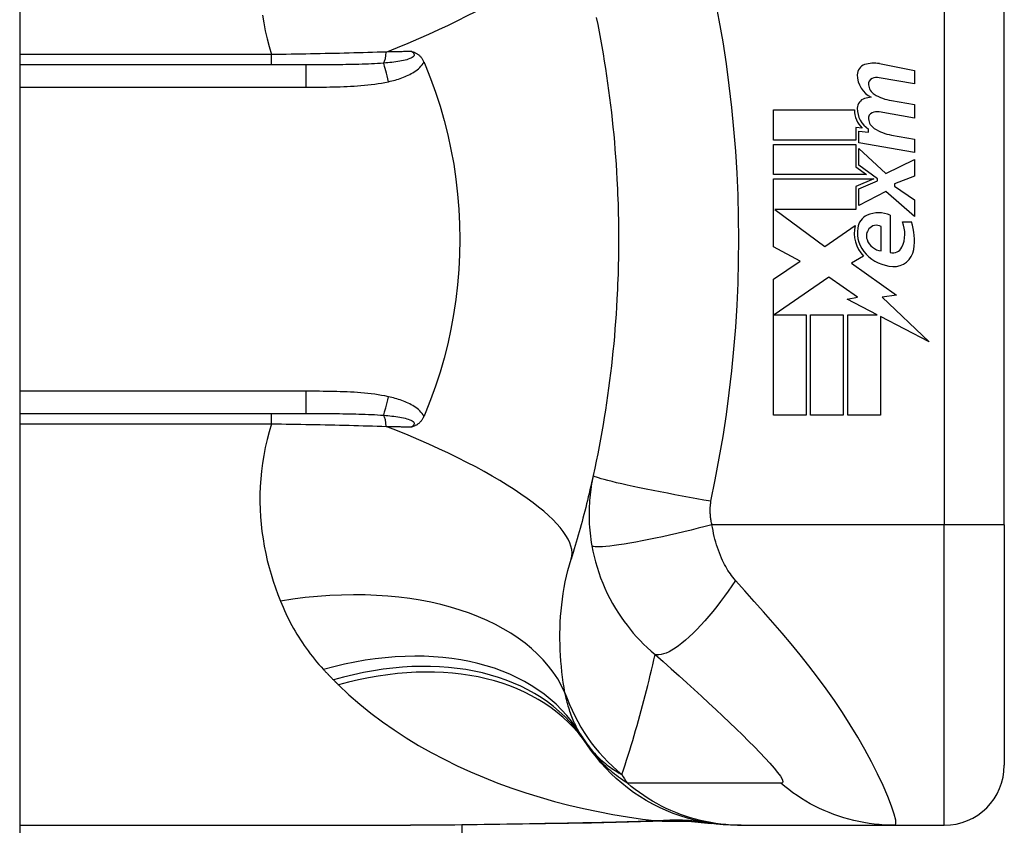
# Model space of a CAD drawing. Header units: inches. Extents: x 5 to 143, y 9 to 75.
# Tile 100 of 125: x 85.645 to 86.29, y 52.042 to 52.57. Entities that reach past the tile are written whole.
import ezdxf

# ---------------------------------------------------------------- set-up
doc = ezdxf.new("R2010")
doc.units = ezdxf.units.IN
doc.header["$MEASUREMENT"] = 0
doc.layers.add('Visible Edges(ANSI)', color=7, linetype='Continuous', lineweight=25)
doc.layers.add('Visible Tangent Edges(ANSI)', color=7, linetype='Continuous', lineweight=25)

msp = doc.modelspace()

# ---------------------------------------------------------------- linework, layer by layer
at = {"layer": 'Visible Edges(ANSI)'}
for p, q in [((85.64522, 56.51508), (85.64522, 27.03408)), ((86.2901, 52.23907), (86.2901, 52.61309)), ((85.83261, 52.54025), (85.64522, 52.54025)), ((86.20835, 52.54104), (86.2312, 52.5366)), ((86.2312, 52.5366), (86.2312, 52.5278)), ((86.2312, 52.5278), (86.2082, 52.53185)), ((86.2162, 52.51685), (86.2312, 52.5142)), ((86.2312, 52.5142), (86.2312, 52.5054)), ((86.139, 52.5108), (86.192, 52.5108)), ((86.139, 52.491), (86.139, 52.5108)), ((86.2312, 52.5054), (86.2082, 52.50946)), ((86.1929, 52.4992), (86.1929, 52.491)), ((86.197, 52.49884), (86.1929, 52.4992)), ((86.1948, 52.4968), (86.2012, 52.49624)), ((86.1948, 52.48922), (86.1948, 52.4968)), ((86.2012, 52.49624), (86.2012, 52.49818)), ((86.2162, 52.49425), (86.2312, 52.4916)), ((86.1929, 52.491), (86.139, 52.491)), ((86.139, 52.4882), (86.1929, 52.4882)), ((86.139, 52.4684), (86.139, 52.4882)), ((86.1929, 52.4882), (86.1929, 52.47342)), ((86.2312, 52.4828), (86.1948, 52.48922)), ((86.2312, 52.4916), (86.2312, 52.4828)), ((86.1948, 52.4854), (86.21248, 52.4692)), ((86.1948, 52.4745), (86.1948, 52.4854)), ((86.20705, 52.4656), (86.1948, 52.4745)), ((86.21248, 52.4692), (86.2312, 52.4782)), ((86.2312, 52.4782), (86.2312, 52.4674)), ((86.1998, 52.4684), (86.139, 52.4684)), ((86.1929, 52.47342), (86.1998, 52.4684)), ((86.139, 52.4656), (86.20468, 52.4656)), ((86.139, 52.421), (86.139, 52.4656)), ((86.20468, 52.4656), (86.1929, 52.4606)), ((86.1948, 52.459), (86.20705, 52.4642)), ((86.20705, 52.4642), (86.20705, 52.4656)), ((86.2312, 52.4674), (86.2182, 52.4624)), ((86.2182, 52.4624), (86.2182, 52.4608)), ((86.1929, 52.4606), (86.1929, 52.4456)), ((86.1948, 52.4482), (86.1948, 52.459)), ((86.2126, 52.4574), (86.1948, 52.4482)), ((86.2312, 52.441), (86.2126, 52.4574)), ((86.2182, 52.4608), (86.2312, 52.4518)), ((86.2312, 52.4518), (86.2312, 52.441)), ((86.13983, 52.4456), (86.1725, 52.4212)), ((86.1929, 52.4456), (86.13983, 52.4456)), ((86.2154, 52.4418), (86.2154, 52.4174)), ((86.2234, 52.4374), (86.2294, 52.4374)), ((86.1725, 52.4212), (86.1924, 52.435)), ((86.2094, 52.4184), (86.2094, 52.4344)), ((86.15641, 52.41175), (86.139, 52.421)), ((86.139, 52.4), (86.15641, 52.41175)), ((86.1978, 52.41503), (86.1901, 52.4104)), ((86.1901, 52.4104), (86.21946, 52.38946)), ((86.139, 52.3108), (86.139, 52.4)), ((86.1752, 52.4012), (86.1394, 52.3766)), ((86.1939, 52.38811), (86.1752, 52.4012)), ((86.1872, 52.3868), (86.1939, 52.38811)), ((86.20679, 52.3766), (86.1872, 52.3868)), ((86.21946, 52.38946), (86.21, 52.38813)), ((86.21, 52.38813), (86.2408, 52.3589)), ((86.1394, 52.3766), (86.1604, 52.3766)), ((86.1604, 52.3766), (86.1604, 52.3108)), ((86.1632, 52.3766), (86.1846, 52.3766)), ((86.1632, 52.3108), (86.1632, 52.3766)), ((86.1846, 52.3766), (86.1846, 52.3108)), ((86.1876, 52.3766), (86.20679, 52.3766)), ((86.1876, 52.3108), (86.1876, 52.3766)), ((86.209, 52.37545), (86.209, 52.3108)), ((86.2408, 52.3589), (86.209, 52.37545)), ((85.64522, 52.3119), (85.83261, 52.3119)), ((86.1604, 52.3108), (86.139, 52.3108)), ((86.1846, 52.3108), (86.1632, 52.3108)), ((86.209, 52.3108), (86.1876, 52.3108)), ((86.2901, 52.23907), (86.2901, 52.08159)), ((85.64522, 52.04222), (85.90117, 52.04222)), ((85.93474, 52.04241), (85.93474, 51.95992)), ((86.11535, 52.04222), (86.11777, 52.04222)), ((86.11777, 52.04222), (86.21819, 52.04222)), ((86.21819, 52.04222), (86.25073, 52.04222))]:
    msp.add_line(p, q, dxfattribs=at)
at = {"layer": 'Visible Edges(ANSI)', "flags": 128}
for points in [[(86.02288, 52.57136), (86.02384, 52.56662), (86.02476, 52.56186), (86.02565, 52.5571), (86.02651, 52.55232), (86.02733, 52.54755), (86.02812, 52.54276), (86.02888, 52.53797), (86.02961, 52.53317), (86.03031, 52.52836), (86.03097, 52.52355), (86.0316, 52.51873), (86.0322, 52.51391), (86.03276, 52.50908), (86.0333, 52.50424), (86.0338, 52.4994), (86.03427, 52.49456), (86.03471, 52.48972), (86.03511, 52.48487), (86.03548, 52.48001), (86.03582, 52.47516), (86.03613, 52.4703), (86.03641, 52.46544)], [(85.90206, 52.54901), (85.90244, 52.54889), (85.90282, 52.54876), (85.9032, 52.54863), (85.90357, 52.54849), (85.90395, 52.54833), (85.90432, 52.54816), (85.9047, 52.54797), (85.90507, 52.54777), (85.90544, 52.54756), (85.90581, 52.54732), (85.90617, 52.54706), (85.90654, 52.54678), (85.90689, 52.54648), (85.90725, 52.54615), (85.90759, 52.5458), (85.90792, 52.54543), (85.90823, 52.54506), (85.90853, 52.54466), (85.90882, 52.54425), (85.90908, 52.54383), (85.90934, 52.5434), (85.90958, 52.54296), (85.9098, 52.54251), (85.91001, 52.54204)], [(85.91001, 52.54204), (85.91004, 52.54197), (85.91007, 52.54189), (85.91011, 52.54182), (85.91014, 52.54174), (85.91017, 52.54167), (85.9102, 52.54159), (85.91023, 52.54152), (85.91027, 52.54145), (85.9103, 52.54137), (85.91033, 52.5413), (85.91036, 52.54122), (85.91039, 52.54115), (85.91042, 52.54107), (85.91046, 52.541), (85.91049, 52.54092), (85.91052, 52.54085), (85.91055, 52.54077), (85.91058, 52.5407), (85.91061, 52.54062), (85.91065, 52.54055), (85.91068, 52.54047), (85.91071, 52.5404), (85.91074, 52.54033), (85.91077, 52.54025)], [(85.91077, 52.54025), (85.91434, 52.53136), (85.91761, 52.52233), (85.92058, 52.51315), (85.92326, 52.50384), (85.92563, 52.49439), (85.9277, 52.48483), (85.92946, 52.47516), (85.9309, 52.46539), (85.93203, 52.45559), (85.93283, 52.44574), (85.93331, 52.43586), (85.93347, 52.42597), (85.9333, 52.41606), (85.93281, 52.40615), (85.932, 52.39628), (85.93087, 52.38649), (85.92943, 52.37678), (85.92767, 52.36716), (85.92561, 52.35765), (85.92325, 52.34825), (85.92058, 52.33897), (85.9176, 52.32981), (85.91434, 52.32079), (85.91077, 52.3119)], [(86.03641, 52.46544), (86.03657, 52.46216), (86.03673, 52.45888), (86.03686, 52.4556), (86.03699, 52.45233), (86.0371, 52.44905), (86.03719, 52.44577), (86.03727, 52.44249), (86.03734, 52.4392), (86.03739, 52.43592), (86.03743, 52.43264), (86.03745, 52.42936), (86.03746, 52.42608), (86.03745, 52.4228), (86.03743, 52.41951), (86.03739, 52.41623), (86.03734, 52.41295), (86.03727, 52.40967), (86.03719, 52.40639), (86.0371, 52.40311), (86.03699, 52.39983), (86.03686, 52.39655), (86.03673, 52.39327), (86.03657, 52.39), (86.03641, 52.38672)], [(86.03641, 52.38672), (86.03613, 52.38186), (86.03582, 52.377), (86.03548, 52.37214), (86.03511, 52.36729), (86.03471, 52.36244), (86.03427, 52.35759), (86.0338, 52.35275), (86.0333, 52.34791), (86.03276, 52.34308), (86.0322, 52.33825), (86.0316, 52.33343), (86.03097, 52.32861), (86.03031, 52.3238), (86.02961, 52.31899), (86.02888, 52.31419), (86.02812, 52.3094), (86.02733, 52.30461), (86.02651, 52.29983), (86.02565, 52.29506), (86.02476, 52.29029), (86.02384, 52.28554), (86.02288, 52.28079), (86.02189, 52.27606), (86.02087, 52.27133)], [(85.91001, 52.31011), (85.9098, 52.30965), (85.90958, 52.30919), (85.90934, 52.30875), (85.90908, 52.30832), (85.90882, 52.3079), (85.90853, 52.30749), (85.90823, 52.3071), (85.90792, 52.30672), (85.90759, 52.30636), (85.90725, 52.30601), (85.90689, 52.30568), (85.90654, 52.30537), (85.90617, 52.30509), (85.90581, 52.30484), (85.90544, 52.3046), (85.90507, 52.30438), (85.9047, 52.30418), (85.90432, 52.304), (85.90395, 52.30383), (85.90357, 52.30367), (85.9032, 52.30353), (85.90282, 52.30339), (85.90244, 52.30326), (85.90206, 52.30315)], [(85.91077, 52.3119), (85.91074, 52.31183), (85.91071, 52.31175), (85.91068, 52.31168), (85.91065, 52.31161), (85.91061, 52.31153), (85.91058, 52.31146), (85.91055, 52.31138), (85.91052, 52.31131), (85.91049, 52.31123), (85.91046, 52.31116), (85.91042, 52.31108), (85.91039, 52.31101), (85.91036, 52.31093), (85.91033, 52.31086), (85.9103, 52.31078), (85.91027, 52.31071), (85.91023, 52.31063), (85.9102, 52.31056), (85.91017, 52.31049), (85.91014, 52.31041), (85.91011, 52.31034), (85.91007, 52.31026), (85.91004, 52.31019), (85.91001, 52.31011)], [(86.02087, 52.27133), (86.02035, 52.26898), (86.01982, 52.26662), (86.01928, 52.26428), (86.01874, 52.26194), (86.01819, 52.25961), (86.01763, 52.25728), (86.01707, 52.25496), (86.01649, 52.25265), (86.01591, 52.25035), (86.01533, 52.24805), (86.01474, 52.24576), (86.01414, 52.24347), (86.01353, 52.2412), (86.01292, 52.23892), (86.0123, 52.23666), (86.01167, 52.2344), (86.01103, 52.23215), (86.01039, 52.22991), (86.00975, 52.22767), (86.00909, 52.22544), (86.00843, 52.22321), (86.00776, 52.22099), (86.00709, 52.21878), (86.00641, 52.21658)], [(86.11535, 52.04222), (86.1107, 52.04231), (86.10602, 52.04259), (86.10132, 52.04306), (86.0966, 52.04372), (86.09189, 52.04457), (86.08718, 52.04563), (86.0825, 52.04688), (86.07785, 52.04833), (86.07325, 52.04998), (86.06871, 52.05182), (86.06424, 52.05385), (86.05986, 52.05606), (86.05558, 52.05846), (86.0514, 52.06103), (86.04734, 52.06377), (86.0434, 52.06666), (86.0396, 52.06971), (86.03595, 52.07289), (86.03244, 52.0762), (86.0291, 52.07964), (86.02591, 52.08318), (86.0229, 52.08682), (86.02005, 52.09055), (86.01738, 52.09435)], [(86.01974, 52.04368), (85.98957, 52.0432), (85.95968, 52.04272), (85.93018, 52.04236), (85.90117, 52.04222)], [(86.06785, 52.04502), (86.04405, 52.04418), (86.01974, 52.04368)], [(86.06785, 52.04502), (86.08302, 52.04497), (86.09814, 52.04348)]]:
    msp.add_lwpolyline(points, dxfattribs=at)
at = {"layer": 'Visible Edges(ANSI)'}
for centre, radius, start, end in [((86.20082, 52.53376), 0.007, 108.47479, 179.6788), ((86.20468, 52.52219), 0.0192, 79, 108.47479), ((86.21019, 52.53371), 0.01637, 179.6788, 243.95078), ((86.20509, 52.52763), 0.004, 113.54875, 186.10268), ((86.20947, 52.5281), 0.0084, 186.10268, 237.60833), ((86.20677, 52.52378), 0.0082, 79.9922, 113.54875), ((86.22114, 52.54745), 0.031, 238.55841, 260.82565), ((86.20057, 52.51174), 0.00676, 106.9928, 179.47765), ((86.20421, 52.49984), 0.0192, 93.6169, 106.9928), ((86.20799, 52.51047), 0.016, 178.79525, 226.5849), ((86.20982, 52.51166), 0.016, 179.47765, 237.41137), ((86.2051, 52.50523), 0.004, 113.55712, 186.03001), ((86.20677, 52.50138), 0.0082, 80, 113.55712), ((86.20947, 52.5057), 0.0084, 186.03001, 237.59924), ((86.22158, 52.52478), 0.031, 237.59924, 260), ((86.20429, 52.43253), 0.01013, 113.84447, 175.08017), ((86.2078, 52.42461), 0.0188, 66.15553, 113.84447), ((86.2045, 52.42955), 0.02046, 334.67838, 22.56091), ((86.19076, 52.42534), 0.04048, 351.56052, 17.33425), ((86.21384, 52.43008), 0.022, 167.07905, 223.17854), ((86.21384, 52.43008), 0.01992, 170.40854, 224.16843), ((86.20708, 52.42823), 0.0073, 141.16516, 199.37968), ((86.20636, 52.42881), 0.00637, 61.45471, 141.16516), ((86.21076, 52.42952), 0.0112, 199.37968, 262.99755), ((86.21859, 52.4347), 0.02654, 224.16843, 266.56465), ((86.21721, 52.42354), 0.0064, 253.52609, 334.67838), ((86.21779, 52.42133), 0.01315, 266.56465, 351.56052), ((86.11331, 52.16338), 0.11811, 211.30007, 213.52082), ((86.5099, 52.42608), 0.59381, 213.52082, 213.96213), ((86.25073, 52.08159), 0.03937, 270, 0)]:
    msp.add_arc(centre, radius, start, end, dxfattribs=at)
at = {"layer": 'Visible Tangent Edges(ANSI)'}
for p, q in [((86.25073, 52.61309), (86.25073, 52.23907)), ((85.81017, 52.54699), (85.64522, 52.54699)), ((85.81017, 52.54025), (85.81017, 52.54699)), ((85.83261, 52.54025), (85.83261, 52.52567)), ((85.64522, 52.52567), (85.83261, 52.52567)), ((85.83261, 52.32648), (85.64522, 52.32648)), ((85.83261, 52.32648), (85.83261, 52.3119)), ((85.81017, 52.30516), (85.81017, 52.3119)), ((85.64522, 52.30516), (85.81017, 52.30516)), ((86.25073, 52.23907), (86.09865, 52.23907)), ((86.2901, 52.23907), (86.25073, 52.23907)), ((86.25073, 52.04222), (86.25073, 52.23907))]:
    msp.add_line(p, q, dxfattribs=at)
at = {"layer": 'Visible Tangent Edges(ANSI)', "flags": 128}
for points in [[(86.09799, 52.2544), (86.10074, 52.26854), (86.10343, 52.2827), (86.10587, 52.29691), (86.10804, 52.31116), (86.10996, 52.32544), (86.11162, 52.33976), (86.11302, 52.3541), (86.11416, 52.36847), (86.11505, 52.38286), (86.11569, 52.39726), (86.11607, 52.41166), (86.1162, 52.42608), (86.11607, 52.44049), (86.11569, 52.4549), (86.11505, 52.4693), (86.11416, 52.48368), (86.11302, 52.49805), (86.11162, 52.5124), (86.10996, 52.52671), (86.10804, 52.541), (86.10587, 52.55525), (86.10343, 52.56945), (86.10074, 52.58361)], [(85.80422, 52.57285), (85.80506, 52.56771), (85.80607, 52.56254), (85.80726, 52.55736), (85.80862, 52.55218), (85.81017, 52.54699)], [(85.88531, 52.54867), (85.88232, 52.54857), (85.8793, 52.54847), (85.87628, 52.54838), (85.87323, 52.54829), (85.87017, 52.5482), (85.8671, 52.54812), (85.86402, 52.54803), (85.86092, 52.54795), (85.85781, 52.54788), (85.85469, 52.5478), (85.85156, 52.54773), (85.84843, 52.54766), (85.84528, 52.54759), (85.84212, 52.54752), (85.83895, 52.54746), (85.83577, 52.5474), (85.83259, 52.54734), (85.8294, 52.54728), (85.8262, 52.54723), (85.823, 52.54718), (85.81979, 52.54713), (85.81659, 52.54708), (85.81338, 52.54704), (85.81017, 52.54699)], [(85.90206, 52.54901), (85.90267, 52.54854), (85.90314, 52.54804), (85.90346, 52.54753), (85.90359, 52.54702), (85.90352, 52.54651), (85.90326, 52.54602), (85.90282, 52.54554), (85.90223, 52.5451), (85.9015, 52.54469), (85.90065, 52.54431), (85.89971, 52.54397), (85.8987, 52.54365), (85.89763, 52.54336), (85.89651, 52.5431), (85.89534, 52.54285), (85.89414, 52.54263), (85.89289, 52.54242), (85.89162, 52.54224), (85.89032, 52.54206), (85.889, 52.5419), (85.88765, 52.54175), (85.88629, 52.54161), (85.88492, 52.54149), (85.88354, 52.54137)], [(85.90206, 52.54901), (85.90137, 52.54899), (85.90068, 52.54898), (85.89999, 52.54897), (85.8993, 52.54895), (85.89861, 52.54894), (85.89792, 52.54892), (85.89722, 52.54891), (85.89653, 52.5489), (85.89583, 52.54888), (85.89514, 52.54887), (85.89444, 52.54885), (85.89374, 52.54884), (85.89304, 52.54883), (85.89234, 52.54881), (85.89164, 52.5488), (85.89094, 52.54878), (85.89024, 52.54877), (85.88954, 52.54875), (85.88884, 52.54874), (85.88813, 52.54873), (85.88743, 52.54871), (85.88673, 52.5487), (85.88602, 52.54868), (85.88531, 52.54867)], [(85.88354, 52.54137), (85.88159, 52.54123), (85.87961, 52.5411), (85.87762, 52.54098), (85.8756, 52.54088), (85.87357, 52.54079), (85.87152, 52.54071), (85.86946, 52.54064), (85.86737, 52.54057), (85.86528, 52.54052), (85.86317, 52.54047), (85.86106, 52.54043), (85.85893, 52.54039), (85.85679, 52.54036), (85.85464, 52.54034), (85.85247, 52.54032), (85.8503, 52.5403), (85.84812, 52.54029), (85.84593, 52.54027), (85.84373, 52.54027), (85.84152, 52.54026), (85.8393, 52.54026), (85.83708, 52.54025), (85.83485, 52.54025), (85.83261, 52.54025)], [(85.88668, 52.52923), (85.88778, 52.52948), (85.88889, 52.52974), (85.88999, 52.53002), (85.8911, 52.53032), (85.89219, 52.53064), (85.89329, 52.53098), (85.89438, 52.53134), (85.89546, 52.53171), (85.89653, 52.53211), (85.89759, 52.53253), (85.89863, 52.53298), (85.89967, 52.53346), (85.90069, 52.53396), (85.90169, 52.53449), (85.90267, 52.53505), (85.90363, 52.53565), (85.90457, 52.53629), (85.90548, 52.53697), (85.90636, 52.5377), (85.90721, 52.53847), (85.908, 52.53929), (85.90874, 52.54016), (85.90941, 52.54107), (85.91001, 52.54204)], [(85.83261, 52.52567), (85.83487, 52.52567), (85.83713, 52.52568), (85.83939, 52.52569), (85.84166, 52.5257), (85.84392, 52.52572), (85.84618, 52.52575), (85.84844, 52.52578), (85.8507, 52.52583), (85.85296, 52.52588), (85.85521, 52.52595), (85.85747, 52.52603), (85.85973, 52.52612), (85.86199, 52.52623), (85.86425, 52.52637), (85.86651, 52.52652), (85.86876, 52.52669), (85.87102, 52.52689), (85.87327, 52.52711), (85.87552, 52.52737), (85.87777, 52.52766), (85.88001, 52.52799), (85.88224, 52.52835), (85.88446, 52.52877), (85.88668, 52.52923)], [(85.88668, 52.32293), (85.88446, 52.32339), (85.88224, 52.3238), (85.88001, 52.32416), (85.87777, 52.32449), (85.87552, 52.32478), (85.87327, 52.32504), (85.87102, 52.32526), (85.86876, 52.32546), (85.86651, 52.32564), (85.86425, 52.32579), (85.86199, 52.32592), (85.85973, 52.32603), (85.85747, 52.32613), (85.85521, 52.32621), (85.85295, 52.32627), (85.85069, 52.32633), (85.84844, 52.32637), (85.84618, 52.32641), (85.84391, 52.32643), (85.84165, 52.32645), (85.83939, 52.32647), (85.83713, 52.32648), (85.83487, 52.32648), (85.83261, 52.32648)], [(85.91001, 52.31011), (85.90941, 52.31108), (85.90874, 52.312), (85.908, 52.31286), (85.90721, 52.31368), (85.90636, 52.31446), (85.90548, 52.31518), (85.90457, 52.31586), (85.90363, 52.3165), (85.90267, 52.3171), (85.90169, 52.31766), (85.90069, 52.3182), (85.89967, 52.3187), (85.89863, 52.31917), (85.89759, 52.31962), (85.89653, 52.32004), (85.89546, 52.32044), (85.89438, 52.32082), (85.89329, 52.32118), (85.89219, 52.32151), (85.8911, 52.32183), (85.88999, 52.32213), (85.88889, 52.32241), (85.88778, 52.32268), (85.88668, 52.32293)], [(85.83261, 52.3119), (85.83485, 52.3119), (85.83708, 52.3119), (85.8393, 52.3119), (85.84152, 52.3119), (85.84373, 52.31189), (85.84593, 52.31188), (85.84812, 52.31187), (85.8503, 52.31186), (85.85247, 52.31184), (85.85463, 52.31182), (85.85679, 52.31179), (85.85893, 52.31176), (85.86106, 52.31173), (85.86317, 52.31169), (85.86528, 52.31164), (85.86738, 52.31158), (85.86946, 52.31152), (85.87152, 52.31145), (85.87357, 52.31137), (85.8756, 52.31127), (85.87762, 52.31117), (85.87961, 52.31106), (85.88159, 52.31093), (85.88354, 52.31078)], [(85.88354, 52.31078), (85.88492, 52.31067), (85.88629, 52.31054), (85.88765, 52.3104), (85.889, 52.31026), (85.89032, 52.31009), (85.89162, 52.30992), (85.89289, 52.30973), (85.89414, 52.30952), (85.89534, 52.3093), (85.89651, 52.30906), (85.89763, 52.30879), (85.8987, 52.30851), (85.89971, 52.30819), (85.90065, 52.30784), (85.9015, 52.30746), (85.90223, 52.30705), (85.90282, 52.30661), (85.90326, 52.30614), (85.90352, 52.30564), (85.90359, 52.30513), (85.90346, 52.30462), (85.90314, 52.30411), (85.90267, 52.30362), (85.90206, 52.30315)], [(85.81017, 52.30516), (85.80862, 52.29998), (85.80726, 52.29479), (85.80607, 52.28961), (85.80506, 52.28445), (85.80422, 52.2793), (85.80356, 52.27418), (85.80306, 52.26909), (85.80273, 52.26404), (85.80256, 52.25903), (85.80254, 52.25405), (85.80267, 52.24911), (85.80294, 52.24421), (85.80335, 52.23935), (85.80391, 52.23453), (85.80459, 52.22975), (85.8054, 52.22502), (85.80634, 52.22034), (85.80739, 52.21571), (85.80856, 52.21112), (85.80984, 52.2066), (85.81123, 52.20212), (85.81272, 52.19771), (85.8143, 52.19336), (85.81598, 52.18906)], [(85.81017, 52.30516), (85.81338, 52.30512), (85.81659, 52.30507), (85.81979, 52.30503), (85.823, 52.30498), (85.8262, 52.30492), (85.8294, 52.30487), (85.83259, 52.30481), (85.83577, 52.30475), (85.83895, 52.30469), (85.84212, 52.30463), (85.84528, 52.30456), (85.84843, 52.3045), (85.85156, 52.30443), (85.85469, 52.30435), (85.85781, 52.30428), (85.86092, 52.3042), (85.86402, 52.30412), (85.8671, 52.30404), (85.87017, 52.30395), (85.87323, 52.30386), (85.87628, 52.30377), (85.8793, 52.30368), (85.88232, 52.30359), (85.88531, 52.30349)], [(85.88531, 52.30349), (85.88602, 52.30347), (85.88673, 52.30346), (85.88743, 52.30344), (85.88813, 52.30343), (85.88884, 52.30342), (85.88954, 52.3034), (85.89024, 52.30339), (85.89094, 52.30337), (85.89164, 52.30336), (85.89234, 52.30334), (85.89304, 52.30333), (85.89374, 52.30331), (85.89444, 52.3033), (85.89514, 52.30329), (85.89583, 52.30327), (85.89653, 52.30326), (85.89722, 52.30324), (85.89792, 52.30323), (85.89861, 52.30322), (85.8993, 52.3032), (85.89999, 52.30319), (85.90068, 52.30317), (85.90137, 52.30316), (85.90206, 52.30315)], [(86.02087, 52.27133), (86.02049, 52.26953), (86.02014, 52.26772), (86.01981, 52.26591), (86.01952, 52.26408), (86.01925, 52.26225), (86.01901, 52.26041), (86.01879, 52.25857), (86.01861, 52.25672), (86.01846, 52.25486), (86.01833, 52.253), (86.01824, 52.25114), (86.01817, 52.24927), (86.01813, 52.24738), (86.01813, 52.24548), (86.01815, 52.24356), (86.01821, 52.24161), (86.0183, 52.23962), (86.01843, 52.23757), (86.01859, 52.23553), (86.01879, 52.23352), (86.01902, 52.2315), (86.01929, 52.22947), (86.0196, 52.2274), (86.01995, 52.22533)], [(86.09799, 52.2544), (86.09335, 52.25522), (86.08863, 52.25607), (86.08385, 52.25695), (86.07903, 52.25784), (86.0742, 52.25875), (86.0694, 52.25967), (86.06467, 52.26059), (86.06003, 52.26151), (86.05553, 52.26243), (86.0512, 52.26332), (86.04707, 52.26419), (86.04317, 52.26504), (86.03954, 52.26585), (86.0362, 52.26661), (86.03317, 52.26733), (86.03047, 52.26801), (86.0281, 52.26862), (86.02608, 52.26918), (86.0244, 52.26969), (86.02305, 52.27013), (86.02204, 52.27052), (86.02135, 52.27085), (86.02097, 52.27112), (86.02087, 52.27133)], [(86.09865, 52.23907), (86.09848, 52.23974), (86.09833, 52.24041), (86.09819, 52.24108), (86.09806, 52.24174), (86.09794, 52.2424), (86.09784, 52.24307), (86.09775, 52.24375), (86.09767, 52.2444), (86.09761, 52.24505), (86.09756, 52.24569), (86.09751, 52.24632), (86.09749, 52.24695), (86.09747, 52.24758), (86.09746, 52.2482), (86.09746, 52.24883), (86.09748, 52.24945), (86.0975, 52.25008), (86.09754, 52.2507), (86.09759, 52.25132), (86.09764, 52.25194), (86.09771, 52.25256), (86.09779, 52.25317), (86.09789, 52.25379), (86.09799, 52.2544)], [(86.09865, 52.23907), (86.09416, 52.23791), (86.08957, 52.23675), (86.08492, 52.2356), (86.08023, 52.23447), (86.07552, 52.23336), (86.07084, 52.23229), (86.0662, 52.23125), (86.06164, 52.23027), (86.05719, 52.22935), (86.05288, 52.22849), (86.04876, 52.22771), (86.04484, 52.227), (86.04115, 52.22638), (86.03772, 52.22584), (86.03457, 52.2254), (86.03171, 52.22505), (86.02915, 52.22479), (86.02691, 52.22462), (86.02498, 52.22454), (86.02337, 52.22454), (86.02208, 52.22463), (86.02108, 52.22479), (86.02037, 52.22503), (86.01995, 52.22533)], [(86.11406, 52.20261), (86.11318, 52.20361), (86.11233, 52.20466), (86.1115, 52.20574), (86.11069, 52.20685), (86.1099, 52.208), (86.10913, 52.20918), (86.10837, 52.2104), (86.10764, 52.21165), (86.10693, 52.21293), (86.10624, 52.21426), (86.10556, 52.21565), (86.10485, 52.21721), (86.10414, 52.21891), (86.10346, 52.22063), (86.10283, 52.22235), (86.10222, 52.2241), (86.10165, 52.2259), (86.10112, 52.22772), (86.10061, 52.22957), (86.10015, 52.23144), (86.09972, 52.23333), (86.09932, 52.23523), (86.09897, 52.23715), (86.09865, 52.23907)], [(86.01995, 52.22533), (86.02063, 52.2218), (86.02142, 52.21827), (86.02233, 52.21475), (86.02334, 52.21123), (86.02447, 52.20775), (86.02571, 52.20429), (86.02705, 52.20086), (86.0285, 52.19747), (86.03006, 52.19413), (86.03171, 52.19083), (86.03351, 52.18753), (86.03543, 52.18424), (86.03733, 52.18119), (86.03917, 52.17844), (86.04104, 52.17579), (86.04298, 52.17319), (86.045, 52.17064), (86.04709, 52.16814), (86.04926, 52.16568), (86.05151, 52.16327), (86.05384, 52.16091), (86.05626, 52.15859), (86.05878, 52.15631), (86.06138, 52.15409)], [(86.00236, 52.12907), (86.0018, 52.13242), (86.00128, 52.13581), (86.0008, 52.13925), (86.00038, 52.14272), (86.00001, 52.14623), (85.9997, 52.14977), (85.99945, 52.15334), (85.99925, 52.15694), (85.99912, 52.16056), (85.99906, 52.16421), (85.99906, 52.16788), (85.99913, 52.17158), (85.99928, 52.17529), (85.9995, 52.17902), (85.99981, 52.18277), (86.00019, 52.18654), (86.00066, 52.19032), (86.00121, 52.19411), (86.00185, 52.19789), (86.00258, 52.20166), (86.0034, 52.20543), (86.00431, 52.20917), (86.00532, 52.21289), (86.00641, 52.21658)], [(86.11406, 52.20261), (86.1117, 52.19912), (86.10928, 52.19566), (86.10681, 52.19222), (86.10428, 52.18883), (86.10172, 52.18551), (86.09913, 52.18227), (86.09652, 52.17913), (86.09392, 52.17612), (86.09132, 52.17325), (86.08875, 52.17053), (86.08621, 52.16798), (86.08372, 52.16562), (86.0813, 52.16346), (86.07895, 52.1615), (86.07668, 52.15976), (86.07451, 52.15825), (86.07245, 52.15696), (86.07049, 52.15589), (86.06865, 52.15505), (86.06694, 52.15444), (86.06536, 52.15404), (86.0639, 52.15386), (86.06257, 52.15387), (86.06138, 52.15409)], [(86.21819, 52.04222), (86.21901, 52.04305), (86.21895, 52.04552), (86.21802, 52.04952), (86.21628, 52.05481), (86.21382, 52.06116), (86.21074, 52.06826), (86.20715, 52.07588), (86.20313, 52.08381), (86.19876, 52.09189), (86.1941, 52.10001), (86.1892, 52.10808), (86.18408, 52.11607), (86.1788, 52.12393), (86.17336, 52.13164), (86.16779, 52.1392), (86.1621, 52.14662), (86.15632, 52.1539), (86.15045, 52.16105), (86.14451, 52.1681), (86.13852, 52.17504), (86.13248, 52.18192), (86.12637, 52.18881), (86.1202, 52.19573), (86.11406, 52.20261)], [(85.81598, 52.18906), (85.81682, 52.18702), (85.81769, 52.185), (85.81859, 52.18298), (85.81952, 52.18098), (85.82047, 52.179), (85.82146, 52.17703), (85.82247, 52.17508), (85.82351, 52.17314), (85.82458, 52.17121), (85.82568, 52.1693), (85.82681, 52.16741), (85.82796, 52.16553), (85.82915, 52.16367), (85.83037, 52.16183), (85.83161, 52.15999), (85.83289, 52.15818), (85.83419, 52.15638), (85.83553, 52.1546), (85.8369, 52.15283), (85.83829, 52.15109), (85.83972, 52.14935), (85.84118, 52.14764), (85.84267, 52.14594), (85.84419, 52.14427)], [(86.03964, 52.07546), (86.04069, 52.07862), (86.04173, 52.08179), (86.04275, 52.08497), (86.04376, 52.08816), (86.04476, 52.09135), (86.04575, 52.09456), (86.04672, 52.09778), (86.04769, 52.10101), (86.04864, 52.10425), (86.04958, 52.1075), (86.0505, 52.11076), (86.05141, 52.11404), (86.05231, 52.11732), (86.0532, 52.12061), (86.05408, 52.12391), (86.05494, 52.12722), (86.05579, 52.13054), (86.05663, 52.13387), (86.05745, 52.13722), (86.05826, 52.14057), (86.05906, 52.14393), (86.05985, 52.14731), (86.06062, 52.15069), (86.06138, 52.15409)], [(86.06138, 52.15409), (86.06669, 52.14941), (86.07196, 52.14474), (86.0771, 52.14014), (86.08212, 52.13561), (86.08704, 52.13113), (86.09188, 52.1267), (86.09661, 52.12231), (86.10125, 52.11799), (86.10577, 52.11373), (86.11018, 52.10954), (86.11446, 52.10541), (86.11861, 52.10137), (86.12261, 52.09741), (86.12644, 52.09356), (86.13007, 52.08983), (86.13346, 52.08625), (86.13657, 52.08286), (86.13932, 52.0797), (86.14163, 52.07685), (86.14342, 52.07437), (86.14459, 52.07236), (86.14505, 52.07088), (86.14477, 52.07001), (86.14373, 52.06976)], [(85.84419, 52.14427), (85.84446, 52.14398), (85.84472, 52.14369), (85.84499, 52.1434), (85.84526, 52.14311), (85.84553, 52.14283), (85.8458, 52.14254), (85.84607, 52.14225), (85.84634, 52.14197), (85.84661, 52.14168), (85.84688, 52.1414), (85.84715, 52.14111), (85.84742, 52.14083), (85.8477, 52.14054), (85.84797, 52.14026), (85.84824, 52.13998), (85.84852, 52.1397), (85.84879, 52.13941), (85.84907, 52.13913), (85.84934, 52.13885), (85.84962, 52.13857), (85.8499, 52.13829), (85.85018, 52.13801), (85.85045, 52.13773), (85.85073, 52.13745)], [(85.85073, 52.13745), (85.85087, 52.13731), (85.85101, 52.13717), (85.85116, 52.13703), (85.8513, 52.13689), (85.85144, 52.13675), (85.85158, 52.13661), (85.85172, 52.13647), (85.85186, 52.13633), (85.852, 52.13619), (85.85214, 52.13605), (85.85228, 52.13591), (85.85242, 52.13577), (85.85256, 52.13563), (85.85271, 52.1355), (85.85285, 52.13536), (85.85299, 52.13522), (85.85313, 52.13508), (85.85327, 52.13494), (85.85341, 52.1348), (85.85355, 52.13466), (85.85369, 52.13452), (85.85383, 52.13438), (85.85397, 52.13425), (85.85412, 52.13411)], [(85.85412, 52.13411), (85.86088, 52.12772), (85.86792, 52.12159), (85.87521, 52.11569), (85.88274, 52.11005), (85.89047, 52.10464), (85.89841, 52.09948), (85.90652, 52.09456), (85.91479, 52.08988), (85.92322, 52.08544), (85.93181, 52.08122), (85.94054, 52.07723), (85.94941, 52.07345), (85.95841, 52.06991), (85.96751, 52.06658), (85.97673, 52.06347), (85.98604, 52.06057), (85.99543, 52.0579), (86.0049, 52.05544), (86.01444, 52.05319), (86.02403, 52.05116), (86.03367, 52.04934), (86.04335, 52.04773), (86.05306, 52.04633), (86.06278, 52.04514)], [(86.01239, 52.10202), (86.01182, 52.10297), (86.01127, 52.10394), (86.01072, 52.10492), (86.01019, 52.10592), (86.00968, 52.10694), (86.00917, 52.10797), (86.00868, 52.10901), (86.00821, 52.11007), (86.00774, 52.11114), (86.00729, 52.11223), (86.00686, 52.11334), (86.00643, 52.11446), (86.00602, 52.11559), (86.00562, 52.11674), (86.00524, 52.1179), (86.00487, 52.11908), (86.00451, 52.12028), (86.00417, 52.12149), (86.00383, 52.12272), (86.00351, 52.12396), (86.00321, 52.12521), (86.00291, 52.12648), (86.00263, 52.12777), (86.00236, 52.12907)], [(86.01484, 52.09815), (86.01577, 52.09679), (86.01671, 52.09547), (86.01766, 52.09419), (86.01863, 52.09296), (86.0196, 52.09176), (86.02059, 52.09061), (86.02159, 52.0895), (86.02259, 52.08842), (86.02361, 52.08738), (86.02463, 52.08638), (86.02567, 52.08541), (86.0267, 52.08447), (86.02775, 52.08356), (86.0288, 52.08268), (86.02986, 52.08183), (86.03093, 52.08102), (86.032, 52.08023), (86.03308, 52.07947), (86.03416, 52.07874), (86.03525, 52.07803), (86.03634, 52.07735), (86.03744, 52.07669), (86.03854, 52.07606), (86.03964, 52.07546)], [(86.04321, 52.06979), (86.0417, 52.07078), (86.04024, 52.07177), (86.03882, 52.07277), (86.03745, 52.07377), (86.03612, 52.07477), (86.03483, 52.07578), (86.03358, 52.07679), (86.03237, 52.0778), (86.03119, 52.07881), (86.03005, 52.07983), (86.02895, 52.08085), (86.02788, 52.08187), (86.02684, 52.0829), (86.02584, 52.08392), (86.02487, 52.08495), (86.02392, 52.08599), (86.02301, 52.08702), (86.02213, 52.08806), (86.02127, 52.0891), (86.02044, 52.09014), (86.01964, 52.09119), (86.01886, 52.09224), (86.01811, 52.09329), (86.01738, 52.09435)], [(86.11777, 52.04222), (86.11445, 52.04227), (86.11113, 52.04241), (86.1078, 52.04266), (86.10446, 52.043), (86.10112, 52.04344), (86.09778, 52.04398), (86.09446, 52.04462), (86.09114, 52.04537), (86.08785, 52.04621), (86.08457, 52.04715), (86.08132, 52.04819), (86.0781, 52.04933), (86.07492, 52.05056), (86.07177, 52.05188), (86.06867, 52.0533), (86.06561, 52.05481), (86.0626, 52.0564), (86.05965, 52.05808), (86.05675, 52.05985), (86.05391, 52.06169), (86.05113, 52.06361), (86.04843, 52.0656), (86.04578, 52.06766), (86.04321, 52.06979)], [(86.14373, 52.06976), (86.13952, 52.06979), (86.13533, 52.06979), (86.13113, 52.06979), (86.12694, 52.06979), (86.12276, 52.06979), (86.11858, 52.06979), (86.11439, 52.06979), (86.1102, 52.06979), (86.10602, 52.06979), (86.10183, 52.06979), (86.09765, 52.06979), (86.09346, 52.06979), (86.08928, 52.06979), (86.08509, 52.06979), (86.08091, 52.06979), (86.07672, 52.06979), (86.07254, 52.06979), (86.06835, 52.06979), (86.06416, 52.06979), (86.05998, 52.06979), (86.05579, 52.06979), (86.05161, 52.06979), (86.04741, 52.06979), (86.04321, 52.06979)], [(86.21819, 52.04222), (86.21488, 52.04227), (86.21155, 52.04241), (86.20821, 52.04266), (86.20487, 52.043), (86.20153, 52.04344), (86.1982, 52.04398), (86.19487, 52.04462), (86.19156, 52.04536), (86.18826, 52.0462), (86.18499, 52.04714), (86.18175, 52.04818), (86.17853, 52.04932), (86.17535, 52.05055), (86.17221, 52.05187), (86.16911, 52.05329), (86.16606, 52.05479), (86.16305, 52.05639), (86.1601, 52.05807), (86.15721, 52.05983), (86.15438, 52.06167), (86.15162, 52.06358), (86.14892, 52.06557), (86.14629, 52.06763), (86.14373, 52.06976)], [(86.01916, 52.04384), (86.01413, 52.04376), (86.0091, 52.04367), (86.00409, 52.04358), (85.99908, 52.04349), (85.99408, 52.0434), (85.98909, 52.04331), (85.98411, 52.04322), (85.97914, 52.04313), (85.97418, 52.04305), (85.96923, 52.04296), (85.96429, 52.04287), (85.95936, 52.04279), (85.95444, 52.04271), (85.94953, 52.04264), (85.94464, 52.04257), (85.93975, 52.0425), (85.93488, 52.04244), (85.93002, 52.04239), (85.92518, 52.04234), (85.92035, 52.0423), (85.91553, 52.04226), (85.91073, 52.04224), (85.90594, 52.04222), (85.90117, 52.04222)], [(86.06278, 52.04514), (86.061, 52.04506), (86.05922, 52.04498), (86.05743, 52.0449), (86.05564, 52.04483), (86.05385, 52.04476), (86.05205, 52.04469), (86.05025, 52.04463), (86.04845, 52.04457), (86.04664, 52.0445), (86.04483, 52.04445), (86.04301, 52.04439), (86.04119, 52.04434), (86.03937, 52.04428), (86.03755, 52.04424), (86.03572, 52.04419), (86.03389, 52.04414), (86.03206, 52.0441), (86.03022, 52.04406), (86.02838, 52.04402), (86.02654, 52.04398), (86.0247, 52.04394), (86.02285, 52.04391), (86.02101, 52.04387), (86.01916, 52.04384)], [(86.01974, 52.04368), (86.01972, 52.04368), (86.01969, 52.04368), (86.01967, 52.04368), (86.01964, 52.04368), (86.01962, 52.04369), (86.01959, 52.04369), (86.01957, 52.04369), (86.01954, 52.0437), (86.01952, 52.0437), (86.0195, 52.04371), (86.01947, 52.04371), (86.01945, 52.04372), (86.01942, 52.04373), (86.0194, 52.04373), (86.01937, 52.04374), (86.01935, 52.04375), (86.01932, 52.04376), (86.0193, 52.04377), (86.01928, 52.04378), (86.01925, 52.04379), (86.01923, 52.0438), (86.0192, 52.04382), (86.01918, 52.04383), (86.01916, 52.04384)], [(86.06278, 52.04514), (86.06296, 52.04513), (86.06313, 52.04513), (86.0633, 52.04513), (86.06346, 52.04512), (86.06362, 52.04512), (86.06377, 52.04511), (86.06392, 52.04511), (86.06407, 52.04511), (86.06421, 52.0451), (86.06435, 52.0451), (86.06448, 52.04509), (86.06461, 52.04509), (86.06473, 52.04509), (86.06485, 52.04508), (86.06496, 52.04508), (86.06507, 52.04507), (86.06518, 52.04507), (86.06527, 52.04507), (86.06537, 52.04506), (86.06546, 52.04506), (86.06554, 52.04505), (86.06562, 52.04505), (86.06569, 52.04505), (86.06576, 52.04504)], [(86.06576, 52.04504), (86.06584, 52.04504), (86.06593, 52.04503), (86.06602, 52.04503), (86.0661, 52.04502), (86.06619, 52.04502), (86.06628, 52.04502), (86.06636, 52.04501), (86.06645, 52.04501), (86.06654, 52.04501), (86.06663, 52.04501), (86.06671, 52.045), (86.0668, 52.045), (86.06689, 52.045), (86.06697, 52.045), (86.06706, 52.045), (86.06715, 52.045), (86.06724, 52.045), (86.06732, 52.04501), (86.06741, 52.04501), (86.0675, 52.04501), (86.06758, 52.04501), (86.06767, 52.04501), (86.06776, 52.04502), (86.06785, 52.04502)]]:
    msp.add_lwpolyline(points, dxfattribs=at)
at = {"layer": 'Visible Tangent Edges(ANSI)'}
msp.add_arc((86.41049, 52.30536), 0.43633, 211.79568, 212.67565, dxfattribs=at)
for centre, major_axis, ratio, start_param, end_param in [((85.81842, 52.57719), (0.18799, 0.05839), 0.249251, 4.997807, 6.283185), ((85.88197, 52.55009), (0, 0.00984), 0.343453, 3.624092, 4.566988), ((85.88668, 52.52394), (0.00402, -0.01927), 0.056853, 1.836987, 2.689915), ((85.88668, 52.32822), (-0.00402, -0.01927), 0.056853, 0.451678, 1.304606), ((85.88197, 52.30206), (0, 0.00984), 0.343453, 4.857789, 5.800686), ((85.81842, 52.27497), (0.18799, -0.05839), 0.249251, 0, 1.285379), ((85.81598, 52.06752), (0.19017, 0.05083), 0.604241, 0.09545, 1.410679), ((85.84419, 51.99975), (0.1682, 0.10227), 0.678602, 0, 1.179478), ((85.85073, 51.98944), (0.16411, 0.10871), 0.689059, 0, 1.142601), ((85.85412, 51.98438), (0.16327, 0.10997), 0.696909, 0, 1.131926), ((86.11419, 52.166), (0.11201, -0.03746), 0.992002, 3.787137, 4.348938), ((86.06278, 51.84979), (0.03285, 0.19409), 0.802573, 0, 0.207855), ((86.06947, 51.84873), (0.02867, 0.19475), 0.91694, 0, 0.179726)]:
    msp.add_ellipse(centre, major_axis=major_axis, ratio=ratio, start_param=start_param, end_param=end_param, dxfattribs=at)

doc.saveas('drawing.dxf')
